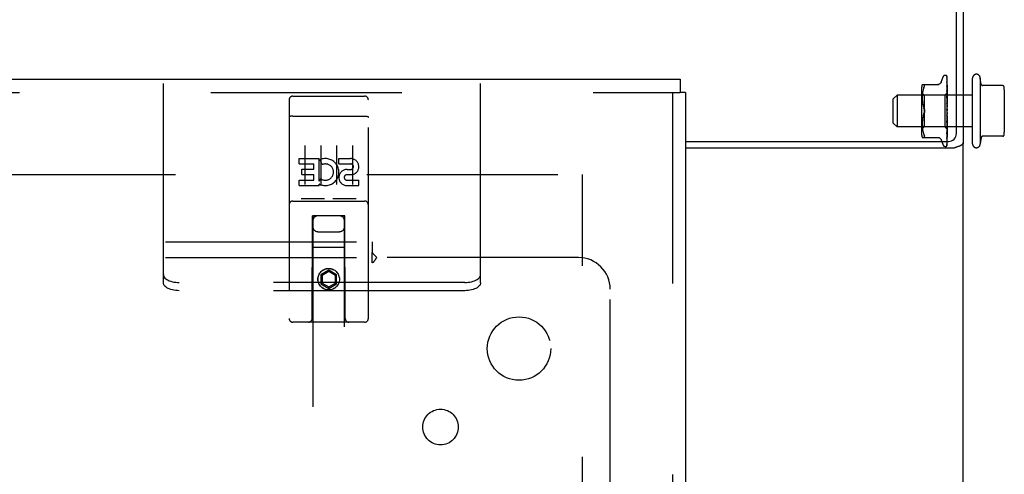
# Model space of a CAD drawing. Header units: inches. Extents: x 0 to 274, y 0 to 177.
# Tile 89 of 138: x 108.67 to 116.43, y 119.33 to 122.92. Entities that reach past the tile are written whole.
import ezdxf

# ---------------------------------------------------------------- set-up
doc = ezdxf.new("R2010")
doc.units = ezdxf.units.IN
doc.header["$LTSCALE"] = 15.069778
doc.header["$MEASUREMENT"] = 0
doc.linetypes.add('HIDDEN', pattern=[0.2, 0.1, -0.1])
doc.layers.get('0').update_dxf_attribs({"linetype": 'CONTINUOUS'})
for name, color, linetype in [('DEFAULT_2', 8, 'HIDDEN'), ('RIGHT_OR_MAIN_DOOR_ASSEMBLY', 7, 'CONTINUOUS'), ('SUBPANEL', 7, 'CONTINUOUS')]:
    doc.layers.add(name, color=color, linetype=linetype)

msp = doc.modelspace()

# ---------------------------------------------------------------- linework, layer by layer
at = {"color": 7, "linetype": 'Continuous'}
for p, q in [((116.0527, 122.0183), (116.0527, 125.1963)), ((116.1047, 125.0597), (116.1047, 121.9373)), ((113.9172, 121.9558), (115.9902, 121.9558)), ((115.9367, 121.9558), (115.9475, 121.926)), ((115.9768, 121.9342), (115.978, 121.9364)), ((115.9797, 121.9273), (115.9797, 121.9558)), ((116.0348, 121.9038), (113.9172, 121.9038))]:
    msp.add_line(p, q, dxfattribs=at)
at = {"color": 3, "linetype": 'Continuous'}
msp.add_line((116.1047, 90.7593), (116.1047, 121.9373), dxfattribs=at)
at = {"color": 7, "linetype": 'Continuous'}
for points in [[(115.978, 121.9364), (115.9783, 121.9369), (115.9786, 121.9375), (115.9788, 121.9381), (115.9791, 121.9387), (115.9794, 121.9394), (115.9796, 121.94), (115.9797, 121.9402)], [(116.0348, 121.9038), (116.0369, 121.9053), (116.0393, 121.9069), (116.0422, 121.9084), (116.0454, 121.9099), (116.049, 121.9114), (116.0528, 121.9129), (116.0569, 121.9143), (116.0611, 121.9157), (116.0692, 121.9184)], [(116.0692, 121.9184), (116.0732, 121.9197), (116.077, 121.9211), (116.0807, 121.9225), (116.0841, 121.9238), (116.0871, 121.9252), (116.09, 121.9266), (116.0929, 121.9282), (116.0956, 121.9299), (116.0978, 121.9316), (116.0996, 121.9333), (116.1012, 121.935), (116.1024, 121.9367), (116.1034, 121.9385), (116.1041, 121.9404), (116.1045, 121.9424), (116.1047, 121.9445)]]:
    msp.add_lwpolyline(points, dxfattribs=at)
for centre, radius, start, end in [((115.9902, 122.0183), 0.0625, 270, 360), ((115.9632, 121.9317), 0.0167, 200, 270)]:
    msp.add_arc(centre, radius, start, end, dxfattribs=at)
at = {"layer": 'DEFAULT_2', "color": 8, "linetype": 'HIDDEN'}
for p, q in [((109.8017, 120.9055), (109.8017, 123.4826)), ((112.3017, 120.9055), (112.3017, 123.4826)), ((115.9321, 122.4242), (115.9475, 122.4665)), ((115.9632, 122.4775), (115.964, 122.4775)), ((115.9756, 122.4727), (115.9754, 122.473)), ((115.977, 122.4688), (115.9789, 122.3397)), ((115.977, 122.4645), (115.9789, 122.3371)), ((115.9797, 122.2065), (115.9797, 122.4663)), ((115.7832, 122.4046), (115.9124, 122.4046)), ((115.795, 122.3816), (115.7919, 122.3727)), ((115.795, 122.3815), (115.7986, 122.39)), ((115.9769, 122.449), (115.977, 122.4481)), ((115.977, 122.4512), (115.977, 122.4505)), ((115.977, 122.4505), (115.9789, 122.3295)), ((115.977, 122.4481), (115.9789, 122.3293)), ((115.977, 122.4275), (115.977, 122.4272)), ((115.977, 122.4272), (115.9789, 122.3171)), ((115.977, 122.4238), (115.9789, 122.3168)), ((115.977, 122.3956), (115.9789, 122.3002)), ((115.977, 122.3956), (115.977, 122.3956)), ((115.977, 122.3913), (115.9789, 122.2998)), ((115.9791, 122.3775), (115.9782, 122.3851)), ((116.1797, 121.9363), (116.1797, 122.4563)), ((116.2397, 122.4563), (116.2397, 121.9363)), ((116.2484, 122.4048), (116.2397, 122.4563)), ((116.4175, 122.3963), (116.254, 122.3963)), ((115.5547, 122.2913), (115.5847, 122.3213)), ((115.5847, 122.3213), (115.5847, 122.0713)), ((116.1797, 122.3213), (115.5847, 122.3213)), ((115.7777, 122.3758), (115.7777, 122.0167)), ((115.7977, 122.3215), (115.7777, 122.3415)), ((115.7833, 122.3091), (115.7832, 122.3006)), ((115.7836, 122.3174), (115.7833, 122.3089)), ((115.784, 122.326), (115.7835, 122.3173)), ((115.7848, 122.3349), (115.784, 122.3259)), ((115.7859, 122.3443), (115.7848, 122.3349)), ((115.7874, 122.3538), (115.7859, 122.3442)), ((115.7894, 122.3634), (115.7874, 122.3538)), ((115.7919, 122.3727), (115.7894, 122.3633)), ((115.7977, 122.3215), (115.7977, 122.1963)), ((115.9607, 122.3215), (115.7977, 122.3215)), ((115.9789, 122.3397), (115.9607, 122.3215)), ((115.9607, 122.3215), (115.9607, 122.071)), ((115.977, 122.3568), (115.9789, 122.2796)), ((115.9771, 122.3566), (115.977, 122.3568)), ((115.977, 122.3517), (115.9789, 122.2792)), ((115.977, 122.3122), (115.9789, 122.2559)), ((115.9771, 122.3119), (115.977, 122.3122)), ((115.977, 122.3064), (115.9789, 122.2554)), ((115.9783, 122.3447), (115.9771, 122.3566)), ((115.9797, 122.283), (115.9771, 122.3119)), ((115.9797, 122.3405), (115.9789, 122.3397)), ((115.9797, 122.3393), (115.9789, 122.3372)), ((115.9789, 122.3371), (115.9789, 122.3372)), ((115.9789, 122.3372), (115.9789, 122.3371)), ((115.9797, 122.3333), (115.9789, 122.3296)), ((115.9789, 122.3293), (115.9789, 122.3296)), ((115.9789, 122.3295), (115.9789, 122.3294)), ((115.9797, 122.3265), (115.9789, 122.3294)), ((115.9797, 122.3223), (115.9789, 122.3171)), ((115.9789, 122.3168), (115.9789, 122.3171)), ((115.9789, 122.3171), (115.9789, 122.3168)), ((115.9797, 122.3124), (115.9789, 122.3168)), ((115.9797, 122.3068), (115.9789, 122.3003)), ((115.9797, 122.3715), (115.9791, 122.3775)), ((116.4297, 122.3624), (116.4297, 122.0301)), ((115.5547, 122.1013), (115.5547, 122.2913)), ((115.7832, 122.3008), (115.7833, 122.2922)), ((115.7833, 122.2924), (115.7835, 122.2836)), ((115.7835, 122.2838), (115.784, 122.2747)), ((115.784, 122.2749), (115.7848, 122.2656)), ((115.7848, 122.2658), (115.7859, 122.2563)), ((115.7859, 122.2564), (115.7874, 122.2469)), ((115.7874, 122.247), (115.7894, 122.2375)), ((115.7894, 122.2376), (115.7919, 122.2283)), ((115.7919, 122.2283), (115.7949, 122.2194)), ((115.9771, 122.2631), (115.977, 122.2633)), ((115.977, 122.2632), (115.9789, 122.23)), ((115.9771, 122.263), (115.9797, 122.2332)), ((115.9771, 122.257), (115.9789, 122.2294)), ((115.9789, 122.2998), (115.9789, 122.3003)), ((115.9789, 122.3002), (115.9789, 122.2999)), ((115.9797, 122.2941), (115.9789, 122.2999)), ((115.9797, 122.2872), (115.9789, 122.2797)), ((115.9789, 122.2792), (115.9789, 122.2797)), ((115.9789, 122.2796), (115.9789, 122.2793)), ((115.9797, 122.2723), (115.9789, 122.2793)), ((115.9797, 122.2644), (115.9789, 122.2561)), ((115.9789, 122.2554), (115.9789, 122.2561)), ((115.9789, 122.2559), (115.9789, 122.2556)), ((115.9797, 122.2477), (115.9789, 122.2556)), ((115.9797, 122.2391), (115.9789, 122.2303)), ((115.9789, 122.2294), (115.9789, 122.2303)), ((115.9789, 122.23), (115.9789, 122.2298)), ((115.9797, 122.2213), (115.9789, 122.2298)), ((115.7894, 122.155), (115.7874, 122.1455)), ((115.7919, 122.1642), (115.7894, 122.1549)), ((115.7986, 122.2108), (115.795, 122.2194)), ((115.7986, 122.1817), (115.795, 122.1731)), ((115.7977, 122.1963), (115.7977, 122.071)), ((115.9789, 122.1498), (115.977, 122.1104)), ((115.9789, 122.1493), (115.977, 122.1044)), ((115.9797, 122.1848), (115.9771, 122.1549)), ((115.9789, 122.1768), (115.9771, 122.1614)), ((115.9789, 122.2016), (115.9781, 122.2025)), ((115.9797, 122.2122), (115.9789, 122.2034)), ((115.9797, 122.194), (115.9789, 122.2028)), ((115.9797, 122.1667), (115.9789, 122.1756)), ((115.9797, 122.1578), (115.9789, 122.1496)), ((115.9789, 122.1498), (115.9789, 122.1491)), ((115.9789, 122.1493), (115.9789, 122.1496)), ((115.9797, 122.1405), (115.9789, 122.1491)), ((115.9797, 122.1998), (115.9795, 122.2002)), ((115.9797, 121.9558), (115.9797, 122.2006)), ((115.5547, 122.1013), (115.5847, 122.0713)), ((116.1797, 122.0713), (115.5847, 122.0713)), ((115.7977, 122.071), (115.7777, 122.051)), ((115.7833, 122.1003), (115.7832, 122.0917)), ((115.7832, 122.0919), (115.7833, 122.0835)), ((115.7835, 122.1089), (115.7833, 122.1002)), ((115.7833, 122.0836), (115.7836, 122.0751)), ((115.784, 122.1178), (115.7835, 122.1087)), ((115.7835, 122.0752), (115.784, 122.0665)), ((115.7848, 122.1269), (115.784, 122.1176)), ((115.7859, 122.1362), (115.7848, 122.1267)), ((115.7874, 122.1456), (115.7859, 122.1361)), ((115.9607, 122.071), (115.7977, 122.071)), ((115.9797, 122.052), (115.9607, 122.071)), ((115.9789, 122.1249), (115.977, 122.0628)), ((115.9789, 122.1244), (115.977, 122.0574)), ((115.977, 122.1044), (115.9771, 122.1046)), ((115.9789, 122.1026), (115.977, 122.0202)), ((115.9789, 122.1022), (115.977, 122.0155)), ((115.9789, 122.0837), (115.977, 121.984)), ((115.9789, 122.0834), (115.977, 121.9801)), ((115.9771, 122.1047), (115.9797, 122.1342)), ((115.9771, 122.0576), (115.9797, 122.0857)), ((115.9797, 122.1322), (115.9789, 122.1247)), ((115.9789, 122.1249), (115.9789, 122.1245)), ((115.9789, 122.1244), (115.9789, 122.1247)), ((115.9789, 122.1245), (115.9789, 122.1243)), ((115.9797, 122.1164), (115.9789, 122.1243)), ((115.9797, 122.1089), (115.9789, 122.1025)), ((115.9789, 122.1026), (115.9789, 122.1021)), ((115.9789, 122.1022), (115.9789, 122.1025)), ((115.9797, 122.0951), (115.9789, 122.1021)), ((115.9797, 122.0888), (115.9789, 122.0836)), ((115.9789, 122.0837), (115.9789, 122.0833)), ((115.9789, 122.0834), (115.9789, 122.0836)), ((115.9797, 122.0774), (115.9789, 122.0833)), ((115.9797, 122.0725), (115.9789, 122.0688)), ((115.784, 122.0666), (115.7848, 122.0576)), ((115.7848, 122.0576), (115.7859, 122.0482)), ((115.7859, 122.0483), (115.7874, 122.0387)), ((115.7874, 122.0387), (115.7894, 122.0291)), ((115.7894, 122.0292), (115.7919, 122.0198)), ((115.7919, 122.0198), (115.795, 122.0109)), ((115.795, 122.011), (115.7986, 122.0025)), ((115.7999, 121.9997), (115.7986, 122.0025)), ((115.7999, 121.9997), (115.8008, 121.9973)), ((115.9789, 122.0689), (115.977, 121.9555)), ((115.9789, 122.0686), (115.977, 121.9526)), ((115.9789, 122.0587), (115.977, 121.9339)), ((115.977, 122.0574), (115.9771, 122.0576)), ((115.9789, 122.0535), (115.977, 121.9252)), ((115.9789, 122.0534), (115.977, 121.9246)), ((115.977, 122.0156), (115.9778, 122.0228)), ((115.977, 122.0155), (115.977, 122.0156)), ((115.9778, 122.0228), (115.9791, 122.035)), ((115.9782, 121.9896), (115.9791, 121.9967)), ((115.9789, 122.0689), (115.9789, 122.0686)), ((115.9789, 122.0686), (115.9789, 122.0688)), ((115.9797, 122.0641), (115.9789, 122.0686)), ((115.9797, 122.0607), (115.9789, 122.0587)), ((115.9789, 122.0585), (115.9789, 122.0587)), ((115.9789, 122.0587), (115.9789, 122.0585)), ((115.9797, 122.0555), (115.9789, 122.0585)), ((115.9789, 122.0535), (115.9789, 122.0534)), ((115.9789, 122.0534), (115.9789, 122.0534)), ((115.9791, 122.035), (115.9797, 122.0412)), ((115.9791, 121.9967), (115.9797, 122.0024)), ((116.4175, 121.9963), (116.254, 121.9963)), ((115.7832, 121.9879), (115.9124, 121.9879)), ((115.7999, 121.9881), (115.7986, 121.9879)), ((115.9321, 121.9683), (115.9367, 121.9558)), ((115.9763, 121.9224), (115.9767, 121.923)), ((115.9769, 121.9327), (115.9772, 121.9341)), ((115.977, 121.984), (115.977, 121.9839)), ((115.977, 121.9801), (115.977, 121.98)), ((115.977, 121.9549), (115.9773, 121.9558)), ((115.977, 121.9555), (115.977, 121.955)), ((115.977, 121.9521), (115.9773, 121.9541)), ((115.977, 121.9526), (115.977, 121.9521)), ((115.9772, 121.9341), (115.9777, 121.9361)), ((115.9777, 121.9361), (115.9782, 121.9382)), ((115.9779, 121.9255), (115.9784, 121.9269)), ((115.9782, 121.9382), (115.9786, 121.9404)), ((115.9784, 121.9269), (115.9789, 121.9284)), ((115.9786, 121.9404), (115.979, 121.9426)), ((115.9789, 121.9284), (115.9793, 121.9301)), ((115.979, 121.9426), (115.9794, 121.9449)), ((115.9793, 121.9301), (115.9797, 121.9317)), ((115.9794, 121.9449), (115.9797, 121.9466)), ((115.9797, 121.9273), (115.9797, 121.926)), ((116.2484, 121.9877), (116.2397, 121.9363)), ((115.9632, 121.915), (115.964, 121.915)), ((78.2507, 121.6963), (113.1879, 121.6963)), ((113.1047, 60.6963), (113.1047, 121.6963)), ((109.8017, 120.8405), (109.8017, 120.9055)), ((112.1767, 120.843), (109.9267, 120.843)), ((112.3017, 120.8405), (112.3017, 120.9055)), ((112.1767, 120.778), (109.9267, 120.778))]:
    msp.add_line(p, q, dxfattribs=at)
for points in [[(115.9797, 122.4648), (115.9792, 122.4663), (115.9788, 122.4676), (115.9782, 122.4689), (115.9776, 122.47), (115.9769, 122.4712), (115.9761, 122.4723), (115.9752, 122.4732)], [(115.9754, 122.473), (115.9754, 122.473), (115.9754, 122.473), (115.9754, 122.4729), (115.9755, 122.4728), (115.9757, 122.4726), (115.9758, 122.4724), (115.976, 122.4722), (115.9761, 122.472), (115.9763, 122.4717), (115.9764, 122.4715), (115.9765, 122.4712), (115.9766, 122.4709), (115.9767, 122.4706), (115.9768, 122.4703), (115.9769, 122.47), (115.977, 122.4697), (115.977, 122.4693), (115.977, 122.469), (115.977, 122.4688)], [(115.9797, 122.4663), (115.9796, 122.4666), (115.9794, 122.4671), (115.9792, 122.4675), (115.979, 122.4679), (115.9788, 122.4683), (115.9786, 122.4686), (115.9784, 122.469), (115.9782, 122.4693), (115.978, 122.4697), (115.9778, 122.47), (115.9776, 122.4703), (115.9774, 122.4706), (115.9772, 122.4709), (115.977, 122.4712), (115.9768, 122.4714), (115.9766, 122.4717), (115.9764, 122.4719), (115.9762, 122.4721), (115.9761, 122.4723), (115.9759, 122.4724), (115.9758, 122.4726), (115.9756, 122.4727)], [(115.9766, 122.4653), (115.9766, 122.4654), (115.9766, 122.4654), (115.9766, 122.4652), (115.9767, 122.465), (115.9769, 122.4646), (115.977, 122.4642), (115.977, 122.4637), (115.977, 122.4633)], [(115.9768, 122.465), (115.9767, 122.4652), (115.9766, 122.4653)], [(115.9767, 122.4662), (115.9768, 122.4661), (115.9769, 122.4656), (115.977, 122.4651), (115.977, 122.4645)], [(115.9797, 122.4545), (115.9794, 122.4562), (115.979, 122.4581), (115.9785, 122.46), (115.9781, 122.4618), (115.9776, 122.4635), (115.9771, 122.4651), (115.9767, 122.4662)], [(115.9797, 122.4594), (115.9794, 122.46), (115.9791, 122.4607), (115.9788, 122.4614), (115.9785, 122.4621), (115.9782, 122.4627), (115.9779, 122.4632), (115.9776, 122.4638), (115.9773, 122.4642), (115.9768, 122.465)], [(115.7986, 122.4046), (115.7999, 122.4044), (115.8008, 122.4039)], [(115.7986, 122.39), (115.7999, 122.3928), (115.8008, 122.3952), (115.8015, 122.3973), (115.8019, 122.3991), (115.802, 122.4007), (115.8019, 122.402), (115.8015, 122.4031), (115.8008, 122.4039)], [(115.932, 122.4238), (115.9312, 122.4219), (115.9295, 122.4186), (115.9274, 122.4156), (115.9248, 122.4128), (115.922, 122.4104), (115.9188, 122.4083), (115.9154, 122.4067), (115.9119, 122.4055), (115.9082, 122.4048), (115.9046, 122.4046)], [(115.9774, 122.448), (115.9772, 122.4484), (115.977, 122.4487), (115.9769, 122.4489), (115.9769, 122.449)], [(115.9797, 122.4351), (115.9794, 122.4369), (115.979, 122.4395), (115.9786, 122.4421), (115.9782, 122.4446), (115.9777, 122.4471), (115.9773, 122.4495), (115.977, 122.4512)], [(115.9797, 122.4071), (115.9794, 122.4091), (115.9791, 122.4124), (115.9786, 122.4156), (115.9782, 122.4188), (115.9778, 122.422), (115.977, 122.4275)], [(115.9771, 122.4237), (115.9771, 122.4238), (115.977, 122.424), (115.977, 122.424), (115.977, 122.424), (115.977, 122.4238)], [(115.9782, 122.3851), (115.9778, 122.389), (115.977, 122.3956)], [(115.9781, 122.3883), (115.9778, 122.3889), (115.9776, 122.3896), (115.9773, 122.3901), (115.9772, 122.3906), (115.9771, 122.391), (115.977, 122.3912), (115.977, 122.3913)], [(115.9779, 122.4219), (115.9776, 122.4225), (115.9774, 122.4231), (115.9772, 122.4235), (115.9771, 122.4237)], [(115.9797, 122.443), (115.9795, 122.4436), (115.9792, 122.4443), (115.9789, 122.445), (115.9786, 122.4457), (115.9782, 122.4463), (115.978, 122.4469), (115.9774, 122.448)], [(115.9797, 122.4178), (115.9796, 122.418), (115.9793, 122.4189), (115.9789, 122.4198), (115.9785, 122.4205), (115.9779, 122.4219)], [(115.9797, 122.3846), (115.9795, 122.3852), (115.9791, 122.386), (115.9788, 122.3868), (115.9781, 122.3883)], [(115.9789, 122.3466), (115.9782, 122.3482), (115.9778, 122.3489), (115.9775, 122.3497), (115.9773, 122.3503), (115.9771, 122.3509), (115.9771, 122.3514), (115.977, 122.3517)], [(115.9791, 122.3009), (115.9784, 122.3023), (115.978, 122.303), (115.9777, 122.3037), (115.9775, 122.3044), (115.9772, 122.3051), (115.9771, 122.3058), (115.977, 122.3063), (115.977, 122.3064)], [(115.9797, 122.3296), (115.9795, 122.3321), (115.9783, 122.3447)], [(115.9797, 122.3448), (115.9796, 122.3449), (115.9793, 122.3458), (115.9789, 122.3466)], [(115.9797, 122.3402), (115.9795, 122.3401), (115.9793, 122.34), (115.9791, 122.3399), (115.9789, 122.3397)], [(115.9797, 122.3385), (115.9794, 122.3381), (115.9792, 122.3378), (115.979, 122.3376), (115.9789, 122.3373), (115.9789, 122.3372), (115.9789, 122.3372)], [(115.9797, 122.3372), (115.9794, 122.3371), (115.9792, 122.337), (115.979, 122.337), (115.9789, 122.337), (115.9789, 122.3371)], [(115.9797, 122.3359), (115.9795, 122.3362), (115.9793, 122.3366), (115.9791, 122.3368), (115.9789, 122.3371)], [(115.9797, 122.3314), (115.9794, 122.3309), (115.9792, 122.3305), (115.979, 122.3302), (115.9789, 122.3298), (115.9789, 122.3296), (115.9789, 122.3295)], [(115.9797, 122.3289), (115.9794, 122.3289), (115.9792, 122.3289), (115.979, 122.329), (115.9789, 122.3291), (115.9789, 122.3293)], [(115.9797, 122.3194), (115.9794, 122.3189), (115.9792, 122.3184), (115.979, 122.3179), (115.9789, 122.3175), (115.9789, 122.3171), (115.9789, 122.3171)], [(115.9797, 122.3158), (115.9794, 122.3159), (115.9792, 122.316), (115.979, 122.3162), (115.9789, 122.3165), (115.9789, 122.3168)], [(115.9787, 122.2527), (115.9784, 122.2532), (115.9781, 122.2538), (115.9778, 122.2543), (115.9775, 122.255), (115.9773, 122.2556), (115.9771, 122.2563), (115.9771, 122.2569), (115.9771, 122.2571)], [(115.9797, 122.2509), (115.9795, 122.2512), (115.9793, 122.2517), (115.9787, 122.2527)], [(115.9797, 122.3029), (115.9794, 122.3024), (115.9792, 122.3018), (115.979, 122.3013), (115.9789, 122.3008), (115.9789, 122.3003), (115.9789, 122.3002)], [(115.9797, 122.2983), (115.9794, 122.2985), (115.9792, 122.2988), (115.979, 122.2991), (115.9789, 122.2994), (115.9789, 122.2998)], [(115.9797, 122.2826), (115.9794, 122.282), (115.9792, 122.2814), (115.979, 122.2808), (115.9789, 122.2803), (115.9789, 122.2798), (115.9789, 122.2796)], [(115.9797, 122.2772), (115.9794, 122.2775), (115.9792, 122.2779), (115.979, 122.2783), (115.9789, 122.2787), (115.9789, 122.2792)], [(115.9797, 122.2592), (115.9794, 122.2586), (115.9792, 122.258), (115.979, 122.2573), (115.9789, 122.2567), (115.9789, 122.2562), (115.9789, 122.2559)], [(115.9797, 122.2531), (115.9794, 122.2535), (115.9792, 122.254), (115.979, 122.2545), (115.9789, 122.255), (115.9789, 122.2554)], [(115.9797, 122.2335), (115.9794, 122.2329), (115.9792, 122.2323), (115.979, 122.2316), (115.9789, 122.231), (115.9789, 122.2304), (115.9789, 122.23)], [(115.9797, 122.227), (115.9794, 122.2275), (115.9792, 122.228), (115.979, 122.2286), (115.9789, 122.2292), (115.9789, 122.2294)], [(115.9797, 122.2996), (115.9794, 122.3003), (115.9791, 122.3009)], [(115.7919, 122.1642), (115.7949, 122.1731), (115.7986, 122.1817)], [(115.8006, 122.2058), (115.8, 122.2076), (115.7993, 122.2093), (115.7986, 122.2108)], [(115.7986, 122.2108), (115.7996, 122.2085), (115.8005, 122.206), (115.8012, 122.2036), (115.8017, 122.2011), (115.8019, 122.1986), (115.802, 122.1963)], [(115.802, 122.1963), (115.8019, 122.1939), (115.8017, 122.1914), (115.8012, 122.189), (115.8005, 122.1865), (115.7996, 122.184), (115.7986, 122.1817)], [(115.7986, 122.1817), (115.7992, 122.1829), (115.7997, 122.1843), (115.8002, 122.1857), (115.8007, 122.1871)], [(115.802, 122.1963), (115.802, 122.1982), (115.8018, 122.2001), (115.8015, 122.202), (115.8011, 122.2039)], [(115.8011, 122.1886), (115.8014, 122.1901), (115.8017, 122.1917), (115.8019, 122.1932), (115.802, 122.1948), (115.802, 122.1963)], [(115.9781, 122.2025), (115.9779, 122.2029), (115.9777, 122.2033), (115.9775, 122.2038), (115.9773, 122.2043), (115.9772, 122.2048), (115.9771, 122.2054), (115.977, 122.206), (115.9771, 122.2066)], [(115.9771, 122.1613), (115.9771, 122.1617), (115.9773, 122.1624), (115.9775, 122.163), (115.9778, 122.1636), (115.978, 122.1641), (115.9783, 122.1646), (115.9786, 122.165), (115.9788, 122.1654), (115.9791, 122.1658), (115.9793, 122.1661), (115.9796, 122.1665), (115.9797, 122.1667)], [(115.9784, 122.2021), (115.9784, 122.2022), (115.9783, 122.2024), (115.9782, 122.2025), (115.9781, 122.2025)], [(115.9781, 122.2025), (115.9783, 122.2022), (115.9786, 122.2019), (115.9788, 122.2014), (115.9791, 122.201), (115.9793, 122.2006), (115.9795, 122.2002)], [(115.979, 122.2015), (115.9789, 122.2016), (115.9788, 122.2016), (115.9788, 122.2017), (115.9788, 122.2017), (115.9787, 122.2018), (115.9786, 122.2019), (115.9786, 122.202), (115.9785, 122.202)], [(115.9797, 122.2065), (115.9794, 122.2059), (115.9792, 122.2053), (115.979, 122.2047), (115.9789, 122.204), (115.9789, 122.2034), (115.9789, 122.2028)], [(115.9795, 122.2002), (115.9794, 122.2003), (115.9792, 122.2009), (115.979, 122.2015), (115.9789, 122.2021), (115.9789, 122.2027), (115.9789, 122.2034)], [(115.9797, 122.179), (115.9794, 122.1785), (115.9792, 122.178), (115.979, 122.1774), (115.9789, 122.1768)], [(115.9789, 122.1768), (115.9789, 122.1762), (115.9789, 122.1756)], [(115.9797, 122.1724), (115.9794, 122.173), (115.9792, 122.1736), (115.979, 122.1743), (115.9789, 122.1749), (115.9789, 122.1755), (115.9789, 122.1761)], [(115.9797, 122.1522), (115.9794, 122.1518), (115.9792, 122.1513), (115.979, 122.1508), (115.9789, 122.1502), (115.9789, 122.1498)], [(115.9797, 122.1459), (115.9794, 122.1466), (115.9792, 122.1472), (115.979, 122.1478), (115.9789, 122.1484), (115.9789, 122.149), (115.9789, 122.1493)], [(115.9797, 122.2006), (115.9795, 122.2008), (115.9794, 122.201), (115.9792, 122.2012), (115.9791, 122.2013), (115.9791, 122.2014), (115.979, 122.2015)], [(115.977, 122.1103), (115.9771, 122.1109), (115.9772, 122.1116), (115.9774, 122.1123), (115.9777, 122.113), (115.978, 122.1137), (115.9783, 122.1143), (115.9786, 122.1149), (115.979, 122.1155), (115.9793, 122.1161), (115.9796, 122.1167), (115.9797, 122.1169)], [(115.9797, 122.127), (115.9794, 122.1267), (115.9792, 122.1263), (115.9791, 122.1259), (115.979, 122.1255), (115.9789, 122.125), (115.9789, 122.1249)], [(115.9797, 122.1213), (115.9794, 122.1219), (115.9792, 122.1225), (115.979, 122.1231), (115.9789, 122.1237), (115.9789, 122.1242), (115.9789, 122.1244)], [(115.9797, 122.1043), (115.9794, 122.1041), (115.9792, 122.1038), (115.979, 122.1034), (115.9789, 122.103), (115.9789, 122.1026)], [(115.9797, 122.0993), (115.9794, 122.0999), (115.9792, 122.1005), (115.979, 122.101), (115.9789, 122.1015), (115.9789, 122.102), (115.9789, 122.1022)], [(115.9797, 122.085), (115.9794, 122.0848), (115.9792, 122.0846), (115.979, 122.0844), (115.9789, 122.0841), (115.9789, 122.0837)], [(115.9797, 122.0808), (115.9794, 122.0814), (115.9792, 122.0819), (115.979, 122.0824), (115.9789, 122.0829), (115.9789, 122.0833), (115.9789, 122.0834)], [(115.7999, 121.9881), (115.8008, 121.9886), (115.8015, 121.9895), (115.8019, 121.9905), (115.802, 121.9918), (115.8019, 121.9934), (115.8015, 121.9952), (115.8008, 121.9973)], [(115.977, 122.0628), (115.977, 122.063), (115.9771, 122.0634), (115.9772, 122.064), (115.9774, 122.0646), (115.9776, 122.0653), (115.9779, 122.066), (115.9783, 122.0667)], [(115.977, 122.0202), (115.9771, 122.0204), (115.9771, 122.0207), (115.9772, 122.0212), (115.9774, 122.0217), (115.9776, 122.0223), (115.9779, 122.0229), (115.9782, 122.0236), (115.9788, 122.0251)], [(115.9783, 122.0667), (115.979, 122.0682), (115.9793, 122.069), (115.9797, 122.0698)], [(115.9788, 122.0251), (115.9792, 122.0258), (115.9795, 122.0266), (115.9797, 122.0271)], [(115.9797, 122.0696), (115.9794, 122.0696), (115.9792, 122.0695), (115.979, 122.0694), (115.9789, 122.0692), (115.9789, 122.0689)], [(115.9797, 122.0665), (115.9794, 122.067), (115.9792, 122.0675), (115.979, 122.0679), (115.9789, 122.0683), (115.9789, 122.0686), (115.9789, 122.0686)], [(115.9797, 122.0588), (115.9794, 122.0589), (115.9792, 122.059), (115.979, 122.0589), (115.9789, 122.0588), (115.9789, 122.0587)], [(115.9797, 122.0569), (115.9794, 122.0574), (115.9792, 122.0577), (115.979, 122.058), (115.9789, 122.0583), (115.9789, 122.0585), (115.9789, 122.0585)], [(115.9797, 122.0538), (115.9795, 122.0537), (115.9793, 122.0536), (115.9791, 122.0535), (115.9789, 122.0534)], [(115.9797, 122.053), (115.9794, 122.0532), (115.9792, 122.0534), (115.979, 122.0535), (115.9789, 122.0535), (115.9789, 122.0535), (115.9789, 122.0535)], [(115.9797, 122.0524), (115.9794, 122.0527), (115.9792, 122.053), (115.979, 122.0532), (115.9789, 122.0533), (115.9789, 122.0534), (115.9789, 122.0534)], [(115.9797, 122.0521), (115.9795, 122.0524), (115.9793, 122.0527), (115.9791, 122.053), (115.9789, 122.0534)], [(115.9046, 121.9879), (115.9082, 121.9877), (115.9119, 121.987), (115.9154, 121.9858), (115.9188, 121.9842), (115.922, 121.9821), (115.9248, 121.9797), (115.9274, 121.9769), (115.9295, 121.9739), (115.9312, 121.9706), (115.932, 121.9687)], [(115.977, 121.9252), (115.977, 121.9248), (115.9769, 121.9242), (115.9768, 121.9237), (115.9766, 121.9232), (115.9765, 121.9228), (115.9763, 121.9225), (115.9762, 121.9224), (115.9762, 121.9223)], [(115.9762, 121.9223), (115.9762, 121.9223), (115.9763, 121.9224)], [(115.9763, 121.9219), (115.9768, 121.9228), (115.9774, 121.9241), (115.9779, 121.9255)], [(115.977, 121.9246), (115.977, 121.924), (115.9769, 121.9234), (115.9767, 121.9228), (115.9766, 121.9223), (115.9763, 121.9219)], [(115.9767, 121.923), (115.977, 121.9234), (115.9773, 121.9238), (115.9775, 121.9242), (115.9778, 121.9247), (115.9782, 121.9252), (115.9785, 121.9257)], [(115.977, 121.9356), (115.977, 121.9352), (115.9769, 121.9347), (115.9769, 121.9344), (115.9768, 121.9343)], [(115.977, 121.9339), (115.977, 121.9334), (115.9769, 121.9329), (115.9769, 121.9327)], [(115.977, 121.9839), (115.977, 121.9839), (115.9771, 121.9841), (115.9771, 121.9844), (115.9773, 121.9848), (115.9775, 121.9853), (115.9777, 121.9859), (115.978, 121.9866), (115.9784, 121.9873), (115.9787, 121.988), (115.9791, 121.9889), (115.9794, 121.9897), (115.9797, 121.9904)], [(115.977, 121.98), (115.9774, 121.9825), (115.9782, 121.9896)], [(115.9773, 121.9541), (115.9778, 121.9569), (115.9782, 121.9598), (115.9786, 121.9626), (115.979, 121.9656), (115.9794, 121.9685), (115.9797, 121.9704)], [(115.9773, 121.9558), (115.9774, 121.9559), (115.9776, 121.9564), (115.9782, 121.9576)], [(115.9782, 121.9576), (115.9785, 121.9583), (115.9789, 121.959), (115.9792, 121.9598), (115.9795, 121.9606), (115.9797, 121.9611)], [(115.9785, 121.9257), (115.9788, 121.9263), (115.9791, 121.9269), (115.9793, 121.9276), (115.9796, 121.9283), (115.9797, 121.9285)], [(115.9788, 121.9241), (115.9789, 121.9242), (115.9793, 121.9251), (115.9797, 121.926)], [(109.8017, 120.9055), (109.8025, 120.8984), (109.8048, 120.8916), (109.8087, 120.8848), (109.8141, 120.8783), (109.8208, 120.8722), (109.829, 120.8665), (109.8383, 120.8613), (109.8487, 120.8566), (109.8602, 120.8525), (109.8724, 120.8492), (109.8854, 120.8465), (109.8989, 120.8445), (109.9126, 120.8434), (109.9267, 120.843)], [(109.9267, 120.778), (109.9126, 120.7784), (109.8989, 120.7796), (109.8854, 120.7815), (109.8724, 120.7842), (109.8602, 120.7876), (109.8487, 120.7916), (109.8383, 120.7963), (109.829, 120.8015), (109.8208, 120.8073), (109.8141, 120.8134), (109.8087, 120.8199), (109.8048, 120.8266), (109.8025, 120.8335), (109.8017, 120.8405)], [(112.1767, 120.843), (112.1908, 120.8434), (112.2045, 120.8445), (112.218, 120.8465), (112.2309, 120.8492), (112.2432, 120.8525), (112.2546, 120.8566), (112.2651, 120.8613), (112.2744, 120.8665), (112.2825, 120.8722), (112.2893, 120.8783), (112.2947, 120.8848), (112.2985, 120.8916), (112.3009, 120.8984), (112.3017, 120.9055)], [(112.3017, 120.8405), (112.3009, 120.8335), (112.2985, 120.8266), (112.2947, 120.8199), (112.2893, 120.8134), (112.2825, 120.8073), (112.2744, 120.8015), (112.2651, 120.7963), (112.2546, 120.7916), (112.2432, 120.7876), (112.2309, 120.7842), (112.218, 120.7815), (112.2045, 120.7796), (112.1908, 120.7784), (112.1767, 120.778)]]:
    msp.add_lwpolyline(points, dxfattribs=at)
for centre, radius, start, end in [((115.9632, 122.4608), 0.0167, 90, 160), ((115.964, 122.4608), 0.0167, 47.76466, 90), ((116.2097, 122.4563), 0.03, 359.9957, 180), ((115.8552, 122.3758), 0.0776, 157.92393, 180), ((116.2583, 122.4063), 0.01, 188.56952, 270), ((116.4175, 122.3863), 0.01, 10.48085, 90), ((116.2885, 122.3624), 0.1412, 0, 10.48107), ((115.8552, 122.0167), 0.0776, 180, 202.07607), ((116.2583, 121.9863), 0.01, 90, 171.43048), ((116.4175, 122.0063), 0.01, 270, 349.51915), ((116.2885, 122.0301), 0.1412, 349.51893, 360), ((115.964, 121.9317), 0.0167, 270, 332.85123), ((116.2097, 121.9363), 0.03, 180, 0.0043)]:
    msp.add_arc(centre, radius, start, end, dxfattribs=at)
at = {"layer": 'RIGHT_OR_MAIN_DOOR_ASSEMBLY', "color": 3, "linetype": 'Continuous'}
for p, q in [((77.0217, 122.4463), (113.8752, 122.4463)), ((113.9172, 122.3423), (113.9172, 60.0503))]:
    msp.add_line(p, q, dxfattribs=at)
at = {"layer": 'RIGHT_OR_MAIN_DOOR_ASSEMBLY', "color": 7, "linetype": 'Continuous'}
for p in [(113.8752, 122.4463), (113.9172, 122.3423)]:
    msp.add_line(p, (113.8752, 122.3423), dxfattribs=at)
at = {"layer": 'RIGHT_OR_MAIN_DOOR_ASSEMBLY', "color": 8, "linetype": 'HIDDEN'}
for p, q in [((77.0217, 122.3423), (113.8752, 122.3423)), ((110.8222, 122.3138), (111.3872, 122.3138)), ((113.8132, 122.3423), (113.8132, 60.0503)), ((110.7922, 122.2838), (110.7922, 120.5588)), ((111.4172, 120.5588), (111.4172, 122.2838)), ((110.8088, 122.155), (110.808, 122.1549)), ((110.8107, 122.1552), (110.8099, 122.1551)), ((110.8115, 122.1553), (110.8107, 122.1552)), ((110.8123, 122.1553), (110.8115, 122.1553)), ((110.8131, 122.1554), (110.8123, 122.1553)), ((110.8139, 122.1555), (110.8131, 122.1554)), ((110.8147, 122.1555), (110.8139, 122.1555)), ((110.8155, 122.1556), (110.8147, 122.1555)), ((110.8163, 122.1556), (110.8155, 122.1556)), ((110.8172, 122.1557), (110.8163, 122.1556)), ((110.818, 122.1557), (110.8172, 122.1557)), ((110.8188, 122.1557), (110.818, 122.1557)), ((110.8197, 122.1557), (110.8188, 122.1557)), ((110.8205, 122.1557), (110.8197, 122.1557)), ((110.8213, 122.1558), (110.8205, 122.1557)), ((110.8222, 122.1558), (110.8213, 122.1558)), ((110.8222, 122.1558), (111.3876, 122.1558)), ((111.3876, 122.1558), (111.3884, 122.1558)), ((111.3884, 122.1558), (111.3893, 122.1557)), ((111.3893, 122.1557), (111.3901, 122.1557)), ((111.3901, 122.1557), (111.391, 122.1557)), ((111.391, 122.1557), (111.3918, 122.1557)), ((111.3918, 122.1557), (111.3926, 122.1556)), ((111.3926, 122.1556), (111.3934, 122.1556)), ((111.3934, 122.1556), (111.3943, 122.1555)), ((111.3943, 122.1555), (111.3951, 122.1555)), ((111.3951, 122.1555), (111.3959, 122.1554)), ((111.3959, 122.1554), (111.3967, 122.1554)), ((111.3967, 122.1554), (111.3975, 122.1553)), ((111.3975, 122.1553), (111.3983, 122.1552)), ((111.3983, 122.1552), (111.399, 122.1551)), ((111.399, 122.1551), (111.3998, 122.1551)), ((111.3998, 122.1551), (111.4006, 122.155)), ((110.9172, 121.9226), (110.9172, 121.6166)), ((111.0422, 121.9226), (111.0422, 121.6166)), ((111.1672, 121.9226), (111.1672, 121.6166)), ((111.2922, 121.9226), (111.2922, 121.6166)), ((110.8728, 121.7785), (110.8728, 121.821)), ((110.8728, 121.821), (111.029, 121.821)), ((110.8728, 121.7785), (110.9864, 121.7785)), ((110.9864, 121.7361), (110.9864, 121.7785)), ((111.029, 121.6434), (111.029, 121.821)), ((111.0533, 121.7729), (111.0364, 121.812)), ((111.1852, 121.7785), (111.1852, 121.821)), ((111.1852, 121.821), (111.2777, 121.821)), ((111.1852, 121.7785), (111.2777, 121.7785)), ((110.8941, 121.6937), (110.8941, 121.7361)), ((110.8941, 121.7361), (110.9864, 121.7361)), ((110.8941, 121.6937), (110.9864, 121.6937)), ((110.9864, 121.6502), (110.9864, 121.6937)), ((111.2452, 121.6937), (111.2915, 121.6937)), ((111.2491, 121.7347), (111.2776, 121.7347)), ((110.8728, 121.6078), (110.8728, 121.6502)), ((110.8728, 121.6502), (110.9864, 121.6502)), ((110.8728, 121.6078), (111.029, 121.6078)), ((111.029, 121.6434), (111.042, 121.6619)), ((111.029, 121.6078), (111.029, 121.62)), ((111.0325, 121.6183), (111.029, 121.62)), ((111.2491, 121.6502), (111.3415, 121.6502)), ((111.2491, 121.6078), (111.3415, 121.6078)), ((111.3415, 121.6078), (111.3415, 121.6502)), ((110.8222, 121.4858), (111.3872, 121.4858)), ((111.0658, 121.5018), (110.8938, 121.5018)), ((111.3158, 121.5018), (111.1438, 121.5018)), ((110.9747, 120.5588), (110.9782, 121.3688)), ((110.9997, 121.3688), (110.9782, 121.3688)), ((110.9797, 121.3688), (110.9797, 93.367)), ((111.2097, 121.3688), (110.9997, 121.3688)), ((111.2312, 121.3688), (111.2097, 121.3688)), ((111.2297, 93.367), (111.2297, 121.3688)), ((111.2347, 120.5588), (111.2312, 121.3688)), ((111.0197, 121.2438), (111.1897, 121.2438)), ((111.2323, 121.1188), (110.9771, 121.1188)), ((111.1047, 120.9406), (111.0422, 120.9045)), ((111.1047, 120.9291), (111.0522, 120.8988)), ((111.1047, 120.9406), (111.1047, 120.9291)), ((111.1672, 120.9045), (111.1047, 120.9406)), ((111.1572, 120.8988), (111.1047, 120.9291)), ((111.0422, 120.9045), (111.0422, 120.8324)), ((111.0422, 120.9045), (111.0522, 120.8988)), ((111.0422, 120.8324), (111.0522, 120.8381)), ((111.0422, 120.8324), (111.1047, 120.7963)), ((111.0522, 120.8988), (111.0522, 120.8381)), ((111.0522, 120.8381), (111.1047, 120.8078)), ((111.1047, 120.8078), (111.1572, 120.8381)), ((111.1047, 120.7963), (111.1672, 120.8324)), ((111.1672, 120.9045), (111.1572, 120.8988)), ((111.1572, 120.8381), (111.1572, 120.8988)), ((111.1672, 120.8324), (111.1572, 120.8381)), ((111.1672, 120.8324), (111.1672, 120.9045)), ((111.1047, 120.7963), (111.1047, 120.8078)), ((111.3872, 120.5288), (110.8222, 120.5288))]:
    msp.add_line(p, q, dxfattribs=at)
for points in [[(110.808, 122.1549), (110.8077, 122.1548), (110.8073, 122.1548), (110.8069, 122.1547), (110.8066, 122.1547), (110.8062, 122.1546), (110.8059, 122.1546), (110.8055, 122.1545), (110.8052, 122.1544), (110.8048, 122.1544), (110.8045, 122.1543), (110.8041, 122.1543), (110.8038, 122.1542), (110.8035, 122.1541), (110.8032, 122.1541), (110.8028, 122.154), (110.8025, 122.1539), (110.8022, 122.1539), (110.8019, 122.1538), (110.8016, 122.1537), (110.8013, 122.1536), (110.801, 122.1536), (110.8007, 122.1535), (110.8004, 122.1534), (110.8001, 122.1533), (110.7998, 122.1533), (110.7995, 122.1532), (110.7993, 122.1531), (110.799, 122.153), (110.7987, 122.153), (110.7985, 122.1529), (110.7982, 122.1528), (110.798, 122.1527), (110.7977, 122.1526), (110.7975, 122.1525), (110.7972, 122.1524), (110.797, 122.1524), (110.7968, 122.1523), (110.7966, 122.1522), (110.7963, 122.1521), (110.7961, 122.152), (110.7959, 122.1519), (110.7957, 122.1518), (110.7955, 122.1517), (110.7953, 122.1516), (110.7952, 122.1515), (110.795, 122.1514), (110.7948, 122.1514), (110.7946, 122.1513), (110.7945, 122.1512), (110.7943, 122.1511), (110.7942, 122.151), (110.794, 122.1509), (110.7939, 122.1508), (110.7937, 122.1507), (110.7936, 122.1506), (110.7935, 122.1505), (110.7934, 122.1504), (110.7932, 122.1503), (110.7931, 122.1502), (110.793, 122.1501), (110.7929, 122.15), (110.7928, 122.1499), (110.7928, 122.1498), (110.7927, 122.1497), (110.7926, 122.1496), (110.7925, 122.1495), (110.7925, 122.1494), (110.7924, 122.1493), (110.7924, 122.1492), (110.7923, 122.1491), (110.7923, 122.1489), (110.7923, 122.1488), (110.7922, 122.1487), (110.7922, 122.1486), (110.7922, 122.1485), (110.7922, 122.1484), (110.7922, 122.1483)], [(110.8099, 122.1551), (110.8095, 122.1551), (110.8088, 122.155)], [(111.4006, 122.155), (111.4013, 122.1549), (111.4017, 122.1548), (111.4021, 122.1548), (111.4024, 122.1547), (111.4028, 122.1547), (111.4031, 122.1546), (111.4035, 122.1546), (111.4038, 122.1545), (111.4042, 122.1544), (111.4045, 122.1544), (111.4049, 122.1543), (111.4052, 122.1543), (111.4056, 122.1542), (111.4059, 122.1541), (111.4062, 122.1541), (111.4065, 122.154), (111.4069, 122.1539), (111.4072, 122.1539), (111.4075, 122.1538), (111.4078, 122.1537), (111.4081, 122.1536), (111.4084, 122.1536), (111.4087, 122.1535), (111.409, 122.1534), (111.4093, 122.1533), (111.4095, 122.1533), (111.4098, 122.1532), (111.4101, 122.1531), (111.4104, 122.153), (111.4106, 122.153), (111.4109, 122.1529), (111.4111, 122.1528), (111.4114, 122.1527), (111.4116, 122.1526), (111.4119, 122.1525), (111.4121, 122.1524), (111.4124, 122.1524), (111.4126, 122.1523), (111.4128, 122.1522), (111.413, 122.1521), (111.4132, 122.152), (111.4134, 122.1519), (111.4136, 122.1518), (111.4138, 122.1517), (111.414, 122.1516), (111.4142, 122.1515), (111.4144, 122.1514), (111.4146, 122.1514), (111.4147, 122.1513), (111.4149, 122.1512), (111.4151, 122.1511), (111.4152, 122.151), (111.4154, 122.1509), (111.4155, 122.1508), (111.4156, 122.1507), (111.4158, 122.1506), (111.4159, 122.1505), (111.416, 122.1504), (111.4161, 122.1503), (111.4162, 122.1502), (111.4163, 122.1501), (111.4164, 122.15), (111.4165, 122.1499), (111.4166, 122.1498), (111.4167, 122.1497), (111.4168, 122.1496), (111.4168, 122.1495), (111.4169, 122.1494), (111.4169, 122.1493), (111.417, 122.1492), (111.417, 122.1491), (111.4171, 122.1489), (111.4171, 122.1488), (111.4171, 122.1487), (111.4172, 122.1486), (111.4172, 122.1485), (111.4172, 122.1484), (111.4172, 122.1483)], [(110.8938, 121.5018), (110.8936, 121.5018), (110.8933, 121.5018), (110.8931, 121.5018), (110.8929, 121.5018), (110.8927, 121.5018), (110.8925, 121.5018), (110.8923, 121.5018), (110.8922, 121.5018), (110.892, 121.5018), (110.8918, 121.5018), (110.8916, 121.5018), (110.8914, 121.5019), (110.8913, 121.5019), (110.8911, 121.5019), (110.8909, 121.5019), (110.8908, 121.5019), (110.8906, 121.502), (110.8905, 121.502), (110.8903, 121.502), (110.8901, 121.502), (110.89, 121.5021), (110.8899, 121.5021), (110.8897, 121.5021), (110.8896, 121.5021), (110.8894, 121.5022), (110.8893, 121.5022), (110.8892, 121.5022), (110.8891, 121.5023), (110.8889, 121.5023), (110.8888, 121.5023), (110.8887, 121.5024), (110.8886, 121.5024), (110.8885, 121.5024), (110.8883, 121.5025), (110.8882, 121.5025), (110.8881, 121.5025), (110.888, 121.5026), (110.8879, 121.5026), (110.8878, 121.5027), (110.8877, 121.5027), (110.8876, 121.5027), (110.8875, 121.5028), (110.8874, 121.5028), (110.8874, 121.5029), (110.8873, 121.5029), (110.8872, 121.503)], [(111.0722, 121.503), (111.0721, 121.5029), (111.072, 121.5029), (111.0719, 121.5028), (111.0718, 121.5028), (111.0717, 121.5027), (111.0716, 121.5027), (111.0715, 121.5027), (111.0714, 121.5026), (111.0713, 121.5026), (111.0712, 121.5025), (111.0711, 121.5025), (111.071, 121.5025), (111.0709, 121.5024), (111.0708, 121.5024), (111.0707, 121.5024), (111.0705, 121.5023), (111.0704, 121.5023), (111.0703, 121.5023), (111.0702, 121.5022), (111.07, 121.5022), (111.0699, 121.5022), (111.0698, 121.5021), (111.0696, 121.5021), (111.0695, 121.5021), (111.0694, 121.5021), (111.0692, 121.502), (111.0691, 121.502), (111.0689, 121.502), (111.0687, 121.502), (111.0686, 121.5019), (111.0684, 121.5019), (111.0683, 121.5019), (111.0681, 121.5019), (111.0679, 121.5019), (111.0677, 121.5018), (111.0676, 121.5018), (111.0674, 121.5018), (111.0672, 121.5018), (111.067, 121.5018), (111.0668, 121.5018), (111.0666, 121.5018), (111.0664, 121.5018), (111.0662, 121.5018), (111.066, 121.5018), (111.0658, 121.5018)], [(111.1438, 121.5018), (111.1436, 121.5018), (111.1433, 121.5018), (111.1431, 121.5018), (111.1429, 121.5018), (111.1427, 121.5018), (111.1425, 121.5018), (111.1423, 121.5018), (111.1422, 121.5018), (111.142, 121.5018), (111.1418, 121.5018), (111.1416, 121.5018), (111.1414, 121.5019), (111.1413, 121.5019), (111.1411, 121.5019), (111.1409, 121.5019), (111.1408, 121.5019), (111.1406, 121.502), (111.1405, 121.502), (111.1403, 121.502), (111.1402, 121.502), (111.14, 121.5021), (111.1399, 121.5021), (111.1397, 121.5021), (111.1396, 121.5021), (111.1395, 121.5022), (111.1393, 121.5022), (111.1392, 121.5022), (111.1391, 121.5023), (111.1389, 121.5023), (111.1388, 121.5023), (111.1387, 121.5024), (111.1386, 121.5024), (111.1385, 121.5024), (111.1384, 121.5025), (111.1382, 121.5025), (111.1381, 121.5025), (111.138, 121.5026), (111.1379, 121.5026), (111.1378, 121.5027), (111.1377, 121.5027), (111.1376, 121.5027), (111.1375, 121.5028), (111.1374, 121.5028), (111.1374, 121.5029), (111.1373, 121.5029), (111.1372, 121.503)], [(111.3222, 121.503), (111.3221, 121.5029), (111.322, 121.5029), (111.3219, 121.5028), (111.3218, 121.5028), (111.3217, 121.5027), (111.3216, 121.5027), (111.3215, 121.5027), (111.3214, 121.5026), (111.3213, 121.5026), (111.3212, 121.5025), (111.3211, 121.5025), (111.321, 121.5025), (111.3209, 121.5024), (111.3208, 121.5024), (111.3207, 121.5024), (111.3205, 121.5023), (111.3204, 121.5023), (111.3203, 121.5023), (111.3202, 121.5022), (111.32, 121.5022), (111.3199, 121.5022), (111.3198, 121.5021), (111.3196, 121.5021), (111.3195, 121.5021), (111.3194, 121.5021), (111.3192, 121.502), (111.3191, 121.502), (111.3189, 121.502), (111.3188, 121.502), (111.3186, 121.5019), (111.3184, 121.5019), (111.3183, 121.5019), (111.3181, 121.5019), (111.3179, 121.5019), (111.3178, 121.5018), (111.3176, 121.5018), (111.3174, 121.5018), (111.3172, 121.5018), (111.317, 121.5018), (111.3168, 121.5018), (111.3166, 121.5018), (111.3164, 121.5018), (111.3162, 121.5018), (111.316, 121.5018), (111.3158, 121.5018)]]:
    msp.add_lwpolyline(points, dxfattribs=at)
for radius in [0.085, 0.0845]:
    msp.add_circle((111.1047, 120.8688), radius, dxfattribs=at)
for centre, radius, start, end in [((110.8222, 122.2838), 0.03, 90, 180), ((111.3872, 122.2838), 0.03, 0, 90), ((111.0787, 121.7142), 0.1065, 244.26362, 113.40274), ((111.0787, 121.7142), 0.0639, 234.88948, 113.40261), ((111.2777, 121.7566), 0.0219, 269.90115, 90), ((111.2777, 121.7566), 0.0644, 282.29948, 90.07752), ((111.2491, 121.6712), 0.0635, 90, 270), ((111.2491, 121.6721), 0.0219, 100.307, 270), ((110.8222, 121.4558), 0.03, 90, 180), ((111.3872, 121.4558), 0.03, 0, 90), ((111.0197, 121.3288), 0.04, 90, 180), ((111.1897, 121.3288), 0.04, 0, 90), ((111.0197, 121.2838), 0.04, 180, 270), ((111.1897, 121.2838), 0.04, 270, 360), ((110.8222, 120.5588), 0.03, 180, 270), ((110.9447, 120.5588), 0.03, 270, 360), ((111.2647, 120.5588), 0.03, 180, 270), ((111.3872, 120.5588), 0.03, 270, 360)]:
    msp.add_arc(centre, radius, start, end, dxfattribs=at)
at = {"layer": 'SUBPANEL', "color": 8, "linetype": 'HIDDEN'}
for p, q in [((43.5109, 121.165), (111.4484, 121.165)), ((111.4484, 121.165), (111.4484, 121.0785)), ((111.4484, 120.9991), (111.4484, 121.0785)), ((43.5109, 121.04), (111.4484, 121.04)), ((113.0734, 121.04), (111.4838, 121.04)), ((113.3234, 119.2004), (113.3234, 120.79))]:
    msp.add_line(p, q, dxfattribs=at)
for points in [[(111.4484, 121.0785), (111.4502, 121.0761), (111.452, 121.0738), (111.4537, 121.0716), (111.4554, 121.0695), (111.4571, 121.0675), (111.4588, 121.0655), (111.4605, 121.0638), (111.4621, 121.062), (111.4638, 121.0604), (111.4654, 121.0587), (111.4707, 121.0535)], [(111.4484, 120.9991), (111.4502, 120.9998), (111.452, 121.0006), (111.4536, 121.0014), (111.4552, 121.0024), (111.4568, 121.0035), (111.4583, 121.0047), (111.4599, 121.006), (111.4614, 121.0075), (111.4628, 121.0091), (111.4642, 121.0108), (111.4656, 121.0126), (111.4669, 121.0144), (111.4682, 121.0164), (111.4695, 121.0185), (111.4708, 121.0207), (111.4736, 121.0252)], [(111.4707, 121.0535), (111.4727, 121.0516), (111.4747, 121.0495), (111.4767, 121.0475), (111.4787, 121.0455), (111.4805, 121.0435), (111.4822, 121.0417), (111.4838, 121.04)], [(111.4736, 121.0252), (111.475, 121.0276), (111.4765, 121.03), (111.4779, 121.0322), (111.4794, 121.0344), (111.4809, 121.0364), (111.4824, 121.0383), (111.4838, 121.04)]]:
    msp.add_lwpolyline(points, dxfattribs=at)
for centre, radius in [((112.6047, 120.3213), 0.25), ((111.986, 119.7025), 0.1405)]:
    msp.add_circle(centre, radius, dxfattribs=at)
msp.add_arc((113.0734, 120.79), 0.25, 0, 90, dxfattribs=at)

doc.saveas('drawing.dxf')
